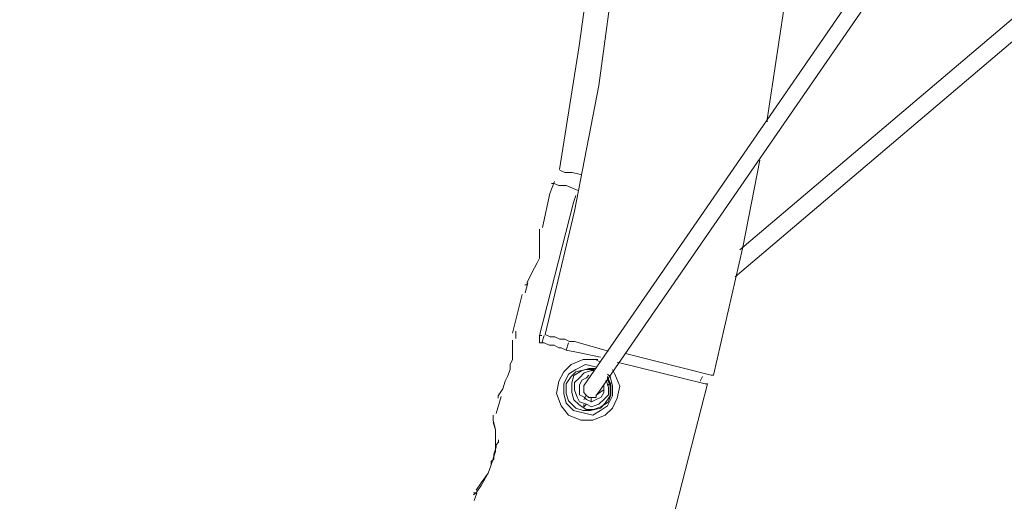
# Model space of a CAD drawing. Header units: millimetres. Extents: x 31.8 to 48.8, y -27.2 to 6.6.
# Tile 70 of 79: x 41.8 to 42.883, y -1.331 to -0.801. Entities that reach past the tile are written whole.
import ezdxf

# ---------------------------------------------------------------- set-up
doc = ezdxf.new("R2010")
doc.units = ezdxf.units.MM
doc.header["$MEASUREMENT"] = 0
doc.layers.add('Livello 1', color=7, linetype='Continuous', lineweight=0)

msp = doc.modelspace()

# ---------------------------------------------------------------- linework, layer by layer
at = {"layer": 'Livello 1', "color": 250, "lineweight": 5, "true_color": 0x1d1d1b}
for points, knots in [([(45.6233, 1.3798), (45.6233, 1.3798), (45.6664, 1.1936), (45.6664, 1.1936), (45.6664, 1.1936), (45.7066, 1.0048), (45.7066, 1.0048), (45.7066, 1.0048), (45.7413, 0.8159), (45.7413, 0.8159), (45.7413, 0.8159), (45.7682, 0.6271), (45.7682, 0.6271), (45.7682, 0.6271), (45.7926, 0.4354), (45.7926, 0.4354), (45.7926, 0.4354), (45.8084, 0.244), (45.8084, 0.244), (45.8084, 0.244), (45.8219, 0.0523), (45.8219, 0.0523), (45.8219, 0.0523), (45.8273, -0.1416), (45.8273, -0.1416), (45.8273, -0.1416), (45.8298, -0.3331), (45.8298, -0.3331), (45.8298, -0.3331), (45.8246, -0.5248), (45.8246, -0.5248), (45.8246, -0.5248), (45.8165, -0.7162), (45.8165, -0.7162), (45.8165, -0.7162), (45.8003, -0.9079), (45.8003, -0.9079), (45.8003, -0.9079), (45.7817, -1.0993), (45.7817, -1.0993), (45.7817, -1.0993), (45.7549, -1.2908), (45.7549, -1.2908), (45.7549, -1.2908), (45.7253, -1.4798), (45.7253, -1.4798), (45.7253, -1.4798), (45.6876, -1.6685), (45.6876, -1.6685), (45.6876, -1.6685), (45.6449, -1.8575), (45.6449, -1.8575), (45.6449, -1.8575), (45.5993, -2.0437), (45.5993, -2.0437), (45.5993, -2.0437), (45.5481, -2.227), (45.5481, -2.227), (45.5481, -2.227), (45.4891, -2.4133), (45.4891, -2.4133), (45.4891, -2.4133), (45.4275, -2.5944), (45.4275, -2.5944), (45.4275, -2.5944), (45.3607, -2.775), (45.3607, -2.775), (45.3607, -2.775), (45.2882, -2.9533), (45.2882, -2.9533), (45.2882, -2.9533), (45.2103, -3.1288), (45.2103, -3.1288), (45.2103, -3.1288), (45.127, -3.3017), (45.127, -3.3017), (45.127, -3.3017), (45.0387, -3.4746), (45.0387, -3.4746), (45.0387, -3.4746), (44.9473, -3.6422), (44.9473, -3.6422), (44.9473, -3.6422), (44.8509, -3.8097), (44.8509, -3.8097), (44.8509, -3.8097), (44.7491, -3.9747), (44.7491, -3.9747), (44.7491, -3.9747), (44.6416, -4.1343), (44.6416, -4.1343), (44.6416, -4.1343), (44.5317, -4.2912), (44.5317, -4.2912), (44.5317, -4.2912), (44.4163, -4.4484), (44.4163, -4.4484), (44.4163, -4.4484), (44.2984, -4.5972), (44.2984, -4.5972), (44.2984, -4.5972), (44.1749, -4.7462), (44.1749, -4.7462), (44.1749, -4.7462), (44.0463, -4.8925), (44.0463, -4.8925), (44.0463, -4.8925), (43.9146, -5.0333), (43.9146, -5.0333), (43.9146, -5.0333), (43.7778, -5.1693), (43.7778, -5.1693), (43.7778, -5.1693), (43.6385, -5.3022), (43.6385, -5.3022), (43.6385, -5.3022), (43.4963, -5.4325), (43.4963, -5.4325), (43.4963, -5.4325), (43.3486, -5.5574), (43.3486, -5.5574), (43.3486, -5.5574), (43.1987, -5.6799), (43.1987, -5.6799), (43.1987, -5.6799), (43.0457, -5.7967), (43.0457, -5.7967), (43.0457, -5.7967), (42.8901, -5.9111), (42.8901, -5.9111), (42.8901, -5.9111), (42.7291, -6.0177), (42.7291, -6.0177), (42.7291, -6.0177), (42.5654, -6.124), (42.5654, -6.124), (42.5654, -6.124), (42.3993, -6.2225), (42.3993, -6.2225), (42.3993, -6.2225), (42.2331, -6.3182), (42.2331, -6.3182), (42.2331, -6.3182), (42.0613, -6.4085), (42.0613, -6.4085), (42.0613, -6.4085), (41.887, -6.4938), (41.887, -6.4938), (41.887, -6.4938), (41.71, -6.5735), (41.71, -6.5735), (41.71, -6.5735), (41.533, -6.6505), (41.533, -6.6505), (41.533, -6.6505), (41.3533, -6.7196), (41.3533, -6.7196), (41.3533, -6.7196), (41.1709, -6.7862), (41.1709, -6.7862), (41.1709, -6.7862), (40.9857, -6.8476), (40.9857, -6.8476), (40.9857, -6.8476), (40.8006, -6.9034), (40.8006, -6.9034)], [0, 0, 0, 0, 1, 1, 1, 2, 2, 2, 3, 3, 3, 4, 4, 4, 5, 5, 5, 6, 6, 6, 7, 7, 7, 8, 8, 8, 9, 9, 9, 10, 10, 10, 11, 11, 11, 12, 12, 12, 13, 13, 13, 14, 14, 14, 15, 15, 15, 16, 16, 16, 17, 17, 17, 18, 18, 18, 19, 19, 19, 20, 20, 20, 21, 21, 21, 22, 22, 22, 23, 23, 23, 24, 24, 24, 25, 25, 25, 26, 26, 26, 27, 27, 27, 28, 28, 28, 29, 29, 29, 30, 30, 30, 31, 31, 31, 32, 32, 32, 33, 33, 33, 34, 34, 34, 35, 35, 35, 36, 36, 36, 37, 37, 37, 38, 38, 38, 39, 39, 39, 40, 40, 40, 41, 41, 41, 42, 42, 42, 43, 43, 43, 44, 44, 44, 45, 45, 45, 46, 46, 46, 47, 47, 47, 48, 48, 48, 49, 49, 49, 50, 50, 50, 51, 51, 51, 52, 52, 52, 53, 53, 53, 54, 54, 54, 55, 55, 55, 55]), ([(40.7498, -6.7223), (40.7498, -6.7223), (40.932, -6.6666), (40.932, -6.6666), (40.932, -6.6666), (41.1144, -6.6081), (41.1144, -6.6081), (41.1144, -6.6081), (41.2969, -6.5417), (41.2969, -6.5417), (41.2969, -6.5417), (41.4739, -6.4726), (41.4739, -6.4726), (41.4739, -6.4726), (41.6509, -6.3954), (41.6509, -6.3954), (41.6509, -6.3954), (41.8252, -6.3155), (41.8252, -6.3155), (41.8252, -6.3155), (41.997, -6.2304), (41.997, -6.2304), (41.997, -6.2304), (42.1661, -6.1398), (42.1661, -6.1398), (42.1661, -6.1398), (42.3322, -6.0441), (42.3322, -6.0441), (42.3322, -6.0441), (42.4957, -5.9459), (42.4957, -5.9459), (42.4957, -5.9459), (42.6569, -5.842), (42.6569, -5.842), (42.6569, -5.842), (42.8149, -5.733), (42.8149, -5.733), (42.8149, -5.733), (42.9707, -5.6212), (42.9707, -5.6212), (42.9707, -5.6212), (43.1208, -5.5043), (43.1208, -5.5043), (43.1208, -5.5043), (43.2685, -5.3817), (43.2685, -5.3817), (43.2685, -5.3817), (43.4132, -5.2569), (43.4132, -5.2569), (43.4132, -5.2569), (43.5527, -5.1266), (43.5527, -5.1266), (43.5527, -5.1266), (43.6895, -4.9936), (43.6895, -4.9936), (43.6895, -4.9936), (43.8237, -4.8552), (43.8237, -4.8552), (43.8237, -4.8552), (43.9521, -4.7143), (43.9521, -4.7143), (43.9521, -4.7143), (44.0783, -4.5705), (44.0783, -4.5705), (44.0783, -4.5705), (44.1989, -4.4215), (44.1989, -4.4215), (44.1989, -4.4215), (44.3145, -4.27), (44.3145, -4.27), (44.3145, -4.27), (44.4271, -4.1156), (44.4271, -4.1156), (44.4271, -4.1156), (44.5344, -3.9589), (44.5344, -3.9589), (44.5344, -3.9589), (44.6389, -3.7966), (44.6389, -3.7966), (44.6389, -3.7966), (44.7355, -3.6343), (44.7355, -3.6343), (44.7355, -3.6343), (44.8294, -3.4667), (44.8294, -3.4667), (44.8294, -3.4667), (44.918, -3.299), (44.918, -3.299), (44.918, -3.299), (45.0037, -3.1263), (45.0037, -3.1263), (45.0037, -3.1263), (45.0816, -2.9533), (45.0816, -2.9533), (45.0816, -2.9533), (45.1566, -2.7777), (45.1566, -2.7777), (45.1566, -2.7777), (45.2239, -2.5993), (45.2239, -2.5993), (45.2239, -2.5993), (45.2882, -2.4214), (45.2882, -2.4214), (45.2882, -2.4214), (45.3471, -2.2379), (45.3471, -2.2379), (45.3471, -2.2379), (45.4009, -2.0568), (45.4009, -2.0568), (45.4009, -2.0568), (45.449, -1.8708), (45.449, -1.8708), (45.449, -1.8708), (45.4919, -1.6845), (45.4919, -1.6845), (45.4919, -1.6845), (45.5296, -1.4983), (45.5296, -1.4983), (45.5296, -1.4983), (45.5616, -1.312), (45.5616, -1.312), (45.5616, -1.312), (45.5885, -1.123), (45.5885, -1.123), (45.5885, -1.123), (45.6099, -0.9343), (45.6099, -0.9343), (45.6099, -0.9343), (45.626, -0.7428), (45.626, -0.7428), (45.626, -0.7428), (45.6368, -0.5541), (45.6368, -0.5541), (45.6368, -0.5541), (45.6395, -0.3627), (45.6395, -0.3627), (45.6395, -0.3627), (45.6395, -0.171), (45.6395, -0.171), (45.6395, -0.171), (45.6341, 0.0178), (45.6341, 0.0178), (45.6341, 0.0178), (45.6233, 0.2094), (45.6233, 0.2094), (45.6233, 0.2094), (45.6047, 0.3982), (45.6047, 0.3982), (45.6047, 0.3982), (45.5831, 0.5872), (45.5831, 0.5872), (45.5831, 0.5872), (45.5562, 0.7759), (45.5562, 0.7759), (45.5562, 0.7759), (45.5214, 0.9622), (45.5214, 0.9622), (45.5214, 0.9622), (45.4837, 1.1509), (45.4837, 1.1509), (45.4837, 1.1509), (45.4408, 1.3347), (45.4408, 1.3347)], [0, 0, 0, 0, 1, 1, 1, 2, 2, 2, 3, 3, 3, 4, 4, 4, 5, 5, 5, 6, 6, 6, 7, 7, 7, 8, 8, 8, 9, 9, 9, 10, 10, 10, 11, 11, 11, 12, 12, 12, 13, 13, 13, 14, 14, 14, 15, 15, 15, 16, 16, 16, 17, 17, 17, 18, 18, 18, 19, 19, 19, 20, 20, 20, 21, 21, 21, 22, 22, 22, 23, 23, 23, 24, 24, 24, 25, 25, 25, 26, 26, 26, 27, 27, 27, 28, 28, 28, 29, 29, 29, 30, 30, 30, 31, 31, 31, 32, 32, 32, 33, 33, 33, 34, 34, 34, 35, 35, 35, 36, 36, 36, 37, 37, 37, 38, 38, 38, 39, 39, 39, 40, 40, 40, 41, 41, 41, 42, 42, 42, 43, 43, 43, 44, 44, 44, 45, 45, 45, 46, 46, 46, 47, 47, 47, 48, 48, 48, 49, 49, 49, 50, 50, 50, 51, 51, 51, 52, 52, 52, 53, 53, 53, 54, 54, 54, 54]), ([(45.446, 1.1681), (45.446, 1.1681), (45.4837, 0.9818), (45.4837, 0.9818), (45.4837, 0.9818), (45.5185, 0.7931), (45.5185, 0.7931), (45.5185, 0.7931), (45.5478, 0.6041), (45.5478, 0.6041), (45.5478, 0.6041), (45.5722, 0.4151), (45.5722, 0.4151), (45.5722, 0.4151), (45.5883, 0.2264), (45.5883, 0.2264), (45.5883, 0.2264), (45.6018, 0.0347), (45.6018, 0.0347), (45.6018, 0.0347), (45.6072, -0.1543), (45.6072, -0.1543), (45.6072, -0.1543), (45.6099, -0.3457), (45.6099, -0.3457), (45.6099, -0.3457), (45.6045, -0.5347), (45.6045, -0.5347), (45.6045, -0.5347), (45.5964, -0.7261), (45.5964, -0.7261), (45.5964, -0.7261), (45.5801, -0.9151), (45.5801, -0.9151), (45.5801, -0.9151), (45.5587, -1.1068), (45.5587, -1.1068), (45.5587, -1.1068), (45.532, -1.2953), (45.532, -1.2953), (45.532, -1.2953), (45.5025, -1.4818), (45.5025, -1.4818), (45.5025, -1.4818), (45.465, -1.6705), (45.465, -1.6705), (45.465, -1.6705), (45.4221, -1.8541), (45.4221, -1.8541), (45.4221, -1.8541), (45.3736, -2.0403), (45.3736, -2.0403), (45.3736, -2.0403), (45.32, -2.2241), (45.32, -2.2241), (45.32, -2.2241), (45.2636, -2.4049), (45.2636, -2.4049), (45.2636, -2.4049), (45.1993, -2.5833), (45.1993, -2.5833), (45.1993, -2.5833), (45.1295, -2.7614), (45.1295, -2.7614), (45.1295, -2.7614), (45.057, -2.9396), (45.057, -2.9396), (45.057, -2.9396), (44.9767, -3.1127), (44.9767, -3.1127), (44.9767, -3.1127), (44.8936, -3.283), (44.8936, -3.283), (44.8936, -3.283), (44.8051, -3.4532), (44.8051, -3.4532), (44.8051, -3.4532), (44.7111, -3.618), (44.7111, -3.618), (44.7111, -3.618), (44.612, -3.783), (44.612, -3.783), (44.612, -3.783), (44.51, -3.9427), (44.51, -3.9427), (44.51, -3.9427), (44.4027, -4.1021), (44.4027, -4.1021), (44.4027, -4.1021), (44.2901, -4.2565), (44.2901, -4.2565), (44.2901, -4.2565), (44.172, -4.4082), (44.172, -4.4082), (44.172, -4.4082), (44.0512, -4.5545), (44.0512, -4.5545), (44.0512, -4.5545), (43.928, -4.701), (43.928, -4.701), (43.928, -4.701), (43.7966, -4.8419), (43.7966, -4.8419), (43.7966, -4.8419), (43.6649, -4.9776), (43.6649, -4.9776), (43.6649, -4.9776), (43.5254, -5.1106), (43.5254, -5.1106), (43.5254, -5.1106), (43.3861, -5.2408), (43.3861, -5.2408), (43.3861, -5.2408), (43.2412, -5.3661), (43.2412, -5.3661), (43.2412, -5.3661), (43.0935, -5.4883), (43.0935, -5.4883), (43.0935, -5.4883), (42.9409, -5.6054), (42.9409, -5.6054), (42.9409, -5.6054), (42.7853, -5.7172), (42.7853, -5.7172), (42.7853, -5.7172), (42.6271, -5.8235), (42.6271, -5.8235), (42.6271, -5.8235), (42.4661, -5.9274), (42.4661, -5.9274), (42.4661, -5.9274), (42.3024, -6.0285), (42.3024, -6.0285), (42.3024, -6.0285), (42.1336, -6.1215), (42.1336, -6.1215), (42.1336, -6.1215), (41.9645, -6.2121), (41.9645, -6.2121), (41.9645, -6.2121), (41.7929, -6.2945), (41.7929, -6.2945), (41.7929, -6.2945), (41.6183, -6.3742), (41.6183, -6.3742), (41.6183, -6.3742), (41.4413, -6.4487), (41.4413, -6.4487), (41.4413, -6.4487), (41.2616, -6.518), (41.2616, -6.518), (41.2616, -6.518), (41.0819, -6.5844), (41.0819, -6.5844), (41.0819, -6.5844), (40.8995, -6.6428), (40.8995, -6.6428)], [0, 0, 0, 0, 1, 1, 1, 2, 2, 2, 3, 3, 3, 4, 4, 4, 5, 5, 5, 6, 6, 6, 7, 7, 7, 8, 8, 8, 9, 9, 9, 10, 10, 10, 11, 11, 11, 12, 12, 12, 13, 13, 13, 14, 14, 14, 15, 15, 15, 16, 16, 16, 17, 17, 17, 18, 18, 18, 19, 19, 19, 20, 20, 20, 21, 21, 21, 22, 22, 22, 23, 23, 23, 24, 24, 24, 25, 25, 25, 26, 26, 26, 27, 27, 27, 28, 28, 28, 29, 29, 29, 30, 30, 30, 31, 31, 31, 32, 32, 32, 33, 33, 33, 34, 34, 34, 35, 35, 35, 36, 36, 36, 37, 37, 37, 38, 38, 38, 39, 39, 39, 40, 40, 40, 41, 41, 41, 42, 42, 42, 43, 43, 43, 44, 44, 44, 45, 45, 45, 46, 46, 46, 47, 47, 47, 48, 48, 48, 49, 49, 49, 50, 50, 50, 51, 51, 51, 52, 52, 52, 52]), ([(44.0971, 1.0021), (44.0971, 1.0021), (44.1348, 0.8373), (44.1348, 0.8373), (44.1348, 0.8373), (44.1695, 0.6696), (44.1695, 0.6696), (44.1695, 0.6696), (44.1966, 0.502), (44.1966, 0.502), (44.1966, 0.502), (44.2206, 0.3343), (44.2206, 0.3343), (44.2206, 0.3343), (44.2366, 0.1641), (44.2366, 0.1641), (44.2366, 0.1641), (44.2474, -0.0062), (44.2474, -0.0062), (44.2474, -0.0062), (44.2555, -0.1764), (44.2555, -0.1764), (44.2555, -0.1764), (44.2555, -0.3466), (44.2555, -0.3466), (44.2555, -0.3466), (44.2501, -0.5168), (44.2501, -0.5168), (44.2501, -0.5168), (44.2393, -0.6871), (44.2393, -0.6871), (44.2393, -0.6871), (44.2233, -0.8573), (44.2233, -0.8573), (44.2233, -0.8573), (44.2043, -1.0248), (44.2043, -1.0248), (44.2043, -1.0248), (44.1777, -1.1951), (44.1777, -1.1951), (44.1777, -1.1951), (44.1454, -1.3599), (44.1454, -1.3599), (44.1454, -1.3599), (44.1079, -1.5276), (44.1079, -1.5276), (44.1079, -1.5276), (44.065, -1.6924), (44.065, -1.6924), (44.065, -1.6924), (44.0167, -1.8548), (44.0167, -1.8548), (44.0167, -1.8548), (43.963, -2.0169), (43.963, -2.0169), (43.963, -2.0169), (43.904, -2.1794), (43.904, -2.1794), (43.904, -2.1794), (43.8397, -2.3361), (43.8397, -2.3361), (43.8397, -2.3361), (43.7724, -2.493), (43.7724, -2.493), (43.7724, -2.493), (43.6977, -2.6474), (43.6977, -2.6474), (43.6977, -2.6474), (43.6198, -2.7964), (43.6198, -2.7964), (43.6198, -2.7964), (43.5365, -2.9452), (43.5365, -2.9452), (43.5365, -2.9452), (43.4482, -3.0915), (43.4482, -3.0915), (43.4482, -3.0915), (43.3541, -3.2353), (43.3541, -3.2353), (43.3541, -3.2353), (43.2577, -3.3762), (43.2577, -3.3762), (43.2577, -3.3762), (43.1556, -3.5119), (43.1556, -3.5119), (43.1556, -3.5119), (43.0484, -3.6476), (43.0484, -3.6476), (43.0484, -3.6476), (42.9384, -3.7778), (42.9384, -3.7778), (42.9384, -3.7778), (42.823, -3.9027), (42.823, -3.9027), (42.823, -3.9027), (42.7052, -4.028), (42.7052, -4.028), (42.7052, -4.028), (42.5817, -4.1449), (42.5817, -4.1449), (42.5817, -4.1449), (42.4557, -4.2621), (42.4557, -4.2621), (42.4557, -4.2621), (42.3268, -4.3739), (42.3268, -4.3739), (42.3268, -4.3739), (42.1927, -4.4802), (42.1927, -4.4802), (42.1927, -4.4802), (42.0559, -4.5814), (42.0559, -4.5814), (42.0559, -4.5814), (41.9166, -4.6796), (41.9166, -4.6796), (41.9166, -4.6796), (41.7716, -4.7753), (41.7716, -4.7753), (41.7716, -4.7753), (41.6267, -4.8631), (41.6267, -4.8631), (41.6267, -4.8631), (41.4766, -4.9482), (41.4766, -4.9482), (41.4766, -4.9482), (41.3235, -5.0282), (41.3235, -5.0282), (41.3235, -5.0282), (41.1709, -5.1024), (41.1709, -5.1024), (41.1709, -5.1024), (41.0124, -5.1715), (41.0124, -5.1715), (41.0124, -5.1715), (40.8543, -5.2383), (40.8543, -5.2383), (40.8543, -5.2383), (40.6934, -5.2968), (40.6934, -5.2968), (40.6934, -5.2968), (40.5324, -5.3526), (40.5324, -5.3526), (40.5324, -5.3526), (40.366, -5.4032), (40.366, -5.4032)], [0, 0, 0, 0, 1, 1, 1, 2, 2, 2, 3, 3, 3, 4, 4, 4, 5, 5, 5, 6, 6, 6, 7, 7, 7, 8, 8, 8, 9, 9, 9, 10, 10, 10, 11, 11, 11, 12, 12, 12, 13, 13, 13, 14, 14, 14, 15, 15, 15, 16, 16, 16, 17, 17, 17, 18, 18, 18, 19, 19, 19, 20, 20, 20, 21, 21, 21, 22, 22, 22, 23, 23, 23, 24, 24, 24, 25, 25, 25, 26, 26, 26, 27, 27, 27, 28, 28, 28, 29, 29, 29, 30, 30, 30, 31, 31, 31, 32, 32, 32, 33, 33, 33, 34, 34, 34, 35, 35, 35, 36, 36, 36, 37, 37, 37, 38, 38, 38, 39, 39, 39, 40, 40, 40, 41, 41, 41, 42, 42, 42, 43, 43, 43, 44, 44, 44, 45, 45, 45, 46, 46, 46, 47, 47, 47, 48, 48, 48, 48]), ([(40.3152, -5.2223), (40.3152, -5.2223), (40.476, -5.1742), (40.476, -5.1742), (40.476, -5.1742), (40.6372, -5.1185), (40.6372, -5.1185), (40.6372, -5.1185), (40.7952, -5.06), (40.7952, -5.06), (40.7952, -5.06), (40.9508, -4.9963), (40.9508, -4.9963), (40.9508, -4.9963), (41.1065, -4.927), (41.1065, -4.927), (41.1065, -4.927), (41.2564, -4.8525), (41.2564, -4.8525), (41.2564, -4.8525), (41.4068, -4.7726), (41.4068, -4.7726), (41.4068, -4.7726), (41.5545, -4.6877), (41.5545, -4.6877), (41.5545, -4.6877), (41.6965, -4.5999), (41.6965, -4.5999), (41.6965, -4.5999), (41.8387, -4.5069), (41.8387, -4.5069), (41.8387, -4.5069), (41.9755, -4.4084), (41.9755, -4.4084), (41.9755, -4.4084), (42.1094, -4.3073), (42.1094, -4.3073), (42.1094, -4.3073), (42.241, -4.2009), (42.241, -4.2009), (42.241, -4.2009), (42.367, -4.0892), (42.367, -4.0892), (42.367, -4.0892), (42.4905, -3.9747), (42.4905, -3.9747), (42.4905, -3.9747), (42.6111, -3.8551), (42.6111, -3.8551), (42.6111, -3.8551), (42.7264, -3.7325), (42.7264, -3.7325), (42.7264, -3.7325), (42.8393, -3.6076), (42.8393, -3.6076), (42.8393, -3.6076), (42.9465, -3.4773), (42.9465, -3.4773), (42.9465, -3.4773), (43.0484, -3.3444), (43.0484, -3.3444), (43.0484, -3.3444), (43.1477, -3.2087), (43.1477, -3.2087), (43.1477, -3.2087), (43.2414, -3.0678), (43.2414, -3.0678), (43.2414, -3.0678), (43.3301, -2.924), (43.3301, -2.924), (43.3301, -2.924), (43.4159, -2.7804), (43.4159, -2.7804), (43.4159, -2.7804), (43.4936, -2.6314), (43.4936, -2.6314), (43.4936, -2.6314), (43.5688, -2.4826), (43.5688, -2.4826), (43.5688, -2.4826), (43.6385, -2.3282), (43.6385, -2.3282), (43.6385, -2.3282), (43.7026, -2.174), (43.7026, -2.174), (43.7026, -2.174), (43.7647, -2.0169), (43.7647, -2.0169), (43.7647, -2.0169), (43.8182, -1.8575), (43.8182, -1.8575), (43.8182, -1.8575), (43.8665, -1.6978), (43.8665, -1.6978), (43.8665, -1.6978), (43.9122, -1.5355), (43.9122, -1.5355), (43.9122, -1.5355), (43.9494, -1.3705), (43.9494, -1.3705), (43.9494, -1.3705), (43.9819, -1.2057), (43.9819, -1.2057), (43.9819, -1.2057), (44.0115, -1.0409), (44.0115, -1.0409), (44.0115, -1.0409), (44.0327, -0.876), (44.0327, -0.876), (44.0327, -0.876), (44.049, -0.7081), (44.049, -0.7081), (44.049, -0.7081), (44.0596, -0.5406), (44.0596, -0.5406), (44.0596, -0.5406), (44.065, -0.373), (44.065, -0.373), (44.065, -0.373), (44.0677, -0.2055), (44.0677, -0.2055), (44.0677, -0.2055), (44.0623, -0.038), (44.0623, -0.038), (44.0623, -0.038), (44.049, 0.1295), (44.049, 0.1295), (44.049, 0.1295), (44.0327, 0.297), (44.0327, 0.297), (44.0327, 0.297), (44.0115, 0.4648), (44.0115, 0.4648), (44.0115, 0.4648), (43.9844, 0.6298), (43.9844, 0.6298), (43.9844, 0.6298), (43.9521, 0.7946), (43.9521, 0.7946), (43.9521, 0.7946), (43.9122, 0.957), (43.9122, 0.957)], [0, 0, 0, 0, 1, 1, 1, 2, 2, 2, 3, 3, 3, 4, 4, 4, 5, 5, 5, 6, 6, 6, 7, 7, 7, 8, 8, 8, 9, 9, 9, 10, 10, 10, 11, 11, 11, 12, 12, 12, 13, 13, 13, 14, 14, 14, 15, 15, 15, 16, 16, 16, 17, 17, 17, 18, 18, 18, 19, 19, 19, 20, 20, 20, 21, 21, 21, 22, 22, 22, 23, 23, 23, 24, 24, 24, 25, 25, 25, 26, 26, 26, 27, 27, 27, 28, 28, 28, 29, 29, 29, 30, 30, 30, 31, 31, 31, 32, 32, 32, 33, 33, 33, 34, 34, 34, 35, 35, 35, 36, 36, 36, 37, 37, 37, 38, 38, 38, 39, 39, 39, 40, 40, 40, 41, 41, 41, 42, 42, 42, 43, 43, 43, 44, 44, 44, 45, 45, 45, 46, 46, 46, 47, 47, 47, 47]), ([(43.9225, 0.7903), (43.9225, 0.7903), (43.9546, 0.6361), (43.9546, 0.6361), (43.9546, 0.6361), (43.9815, 0.4711), (43.9815, 0.4711), (43.9815, 0.4711), (44.0031, 0.3061), (44.0031, 0.3061), (44.0031, 0.3061), (44.0217, 0.1386), (44.0217, 0.1386), (44.0217, 0.1386), (44.0325, -0.029), (44.0325, -0.029), (44.0325, -0.029), (44.0379, -0.194), (44.0379, -0.194), (44.0379, -0.194), (44.0379, -0.3617), (44.0379, -0.3617), (44.0379, -0.3617), (44.0325, -0.5293), (44.0325, -0.5293), (44.0325, -0.5293), (44.0217, -0.6968), (44.0217, -0.6968), (44.0217, -0.6968), (44.0058, -0.8643), (44.0058, -0.8643), (44.0058, -0.8643), (43.9842, -1.0296), (43.9842, -1.0296), (43.9842, -1.0296), (43.9546, -1.1944), (43.9546, -1.1944), (43.9546, -1.1944), (43.9225, -1.3592), (43.9225, -1.3592), (43.9225, -1.3592), (43.8851, -1.5217), (43.8851, -1.5217), (43.8851, -1.5217), (43.8419, -1.6838), (43.8419, -1.6838), (43.8419, -1.6838), (43.7911, -1.8462), (43.7911, -1.8462), (43.7911, -1.8462), (43.7374, -2.0031), (43.7374, -2.0031), (43.7374, -2.0031), (43.6785, -2.1602), (43.6785, -2.1602), (43.6785, -2.1602), (43.6141, -2.3144), (43.6141, -2.3144), (43.6141, -2.3144), (43.5444, -2.4688), (43.5444, -2.4688), (43.5444, -2.4688), (43.4692, -2.6178), (43.4692, -2.6178), (43.4692, -2.6178), (43.3888, -2.7666), (43.3888, -2.7666), (43.3888, -2.7666), (43.3055, -2.9102), (43.3055, -2.9102), (43.3055, -2.9102), (43.217, -3.054), (43.217, -3.054), (43.217, -3.054), (43.1233, -3.1922), (43.1233, -3.1922), (43.1233, -3.1922), (43.024, -3.3279), (43.024, -3.3279), (43.024, -3.3279), (42.9219, -3.4611), (42.9219, -3.4611), (42.9219, -3.4611), (42.8147, -3.5914), (42.8147, -3.5914), (42.8147, -3.5914), (42.7023, -3.7164), (42.7023, -3.7164), (42.7023, -3.7164), (42.5869, -3.8388), (42.5869, -3.8388), (42.5869, -3.8388), (42.4688, -3.956), (42.4688, -3.956), (42.4688, -3.956), (42.3455, -4.0702), (42.3455, -4.0702), (42.3455, -4.0702), (42.2166, -4.182), (42.2166, -4.182), (42.2166, -4.182), (42.0879, -4.2883), (42.0879, -4.2883), (42.0879, -4.2883), (41.9538, -4.3895), (41.9538, -4.3895), (41.9538, -4.3895), (41.8143, -4.4881), (41.8143, -4.4881), (41.8143, -4.4881), (41.675, -4.5811), (41.675, -4.5811), (41.675, -4.5811), (41.5328, -4.6687), (41.5328, -4.6687), (41.5328, -4.6687), (41.3851, -4.7514), (41.3851, -4.7514), (41.3851, -4.7514), (41.235, -4.8313), (41.235, -4.8313), (41.235, -4.8313), (41.0846, -4.9058), (41.0846, -4.9058), (41.0846, -4.9058), (40.9318, -4.9749), (40.9318, -4.9749), (40.9318, -4.9749), (40.7735, -5.0388), (40.7735, -5.0388), (40.7735, -5.0388), (40.6153, -5.0972), (40.6153, -5.0972), (40.6153, -5.0972), (40.4678, -5.1478), (40.4678, -5.1478)], [0, 0, 0, 0, 1, 1, 1, 2, 2, 2, 3, 3, 3, 4, 4, 4, 5, 5, 5, 6, 6, 6, 7, 7, 7, 8, 8, 8, 9, 9, 9, 10, 10, 10, 11, 11, 11, 12, 12, 12, 13, 13, 13, 14, 14, 14, 15, 15, 15, 16, 16, 16, 17, 17, 17, 18, 18, 18, 19, 19, 19, 20, 20, 20, 21, 21, 21, 22, 22, 22, 23, 23, 23, 24, 24, 24, 25, 25, 25, 26, 26, 26, 27, 27, 27, 28, 28, 28, 29, 29, 29, 30, 30, 30, 31, 31, 31, 32, 32, 32, 33, 33, 33, 34, 34, 34, 35, 35, 35, 36, 36, 36, 37, 37, 37, 38, 38, 38, 39, 39, 39, 40, 40, 40, 41, 41, 41, 42, 42, 42, 43, 43, 43, 44, 44, 44, 45, 45, 45, 45]), ([(42.6515, 0.1189), (42.6515, 0.1189), (42.6542, 0.095), (42.6542, 0.095), (42.6542, 0.095), (42.6675, -0.0486), (42.6675, -0.0486), (42.6675, -0.0486), (42.6727, -0.1922), (42.6727, -0.1922), (42.6727, -0.1922), (42.6727, -0.3358), (42.6727, -0.3358), (42.6727, -0.3358), (42.6702, -0.4821), (42.6702, -0.4821), (42.6702, -0.4821), (42.6596, -0.6259), (42.6596, -0.6259), (42.6596, -0.6259), (42.6433, -0.7695), (42.6433, -0.7695), (42.6433, -0.7695), (42.6219, -0.9106), (42.6219, -0.9106), (42.6219, -0.9106), (42.6219, -0.9131), (42.6219, -0.9131)], [0, 0, 0, 0, 1, 1, 1, 2, 2, 2, 3, 3, 3, 4, 4, 4, 5, 5, 5, 6, 6, 6, 7, 7, 7, 8, 8, 8, 9, 9, 9, 9]), ([(42.3778, -1.1472), (42.3778, -1.1472), (42.4101, -1.0115), (42.4101, -1.0115), (42.4101, -1.0115), (42.4368, -0.8733), (42.4368, -0.8733), (42.4368, -0.8733), (42.4557, -0.7349), (42.4557, -0.7349), (42.4557, -0.7349), (42.4718, -0.5938), (42.4718, -0.5938), (42.4718, -0.5938), (42.4824, -0.453), (42.4824, -0.453), (42.4824, -0.453), (42.4851, -0.3146), (42.4851, -0.3146), (42.4851, -0.3146), (42.4851, -0.1737), (42.4851, -0.1737), (42.4851, -0.1737), (42.4772, -0.0326), (42.4772, -0.0326), (42.4772, -0.0326), (42.4745, -0.0007), (42.4745, -0.0007)], [0, 0, 0, 0, 1, 1, 1, 2, 2, 2, 3, 3, 3, 4, 4, 4, 5, 5, 5, 6, 6, 6, 7, 7, 7, 8, 8, 8, 9, 9, 9, 9]), ([(42.4474, -0.0184), (42.4474, -0.0184), (42.4553, -0.1461), (42.4553, -0.1461), (42.4553, -0.1461), (42.458, -0.2845), (42.458, -0.2845), (42.458, -0.2845), (42.4553, -0.4202), (42.4553, -0.4202), (42.4553, -0.4202), (42.4474, -0.5584), (42.4474, -0.5584), (42.4474, -0.5584), (42.4338, -0.6941), (42.4338, -0.6941), (42.4338, -0.6941), (42.4153, -0.8298), (42.4153, -0.8298), (42.4153, -0.8298), (42.3936, -0.9657), (42.3936, -0.9657)], [0, 0, 0, 0, 1, 1, 1, 2, 2, 2, 3, 3, 3, 4, 4, 4, 5, 5, 5, 6, 6, 6, 7, 7, 7, 7]), ([(42.6138, -0.9555), (42.6138, -0.9555), (42.5952, -1.0512), (42.5952, -1.0512), (42.5952, -1.0512), (42.563, -1.1923), (42.563, -1.1923)], [0, 0, 0, 0, 1, 1, 1, 2, 2, 2, 2]), ([(42.4182, -0.9718), (42.4182, -0.9718), (42.4074, -0.9691), (42.4074, -0.9691), (42.4074, -0.9691), (42.3993, -0.9691), (42.3993, -0.9691), (42.3993, -0.9691), (42.3939, -0.9664), (42.3939, -0.9664)], [0, 0, 0, 0, 1, 1, 1, 2, 2, 2, 3, 3, 3, 3]), ([(42.3848, -0.981), (42.3848, -0.981), (42.3875, -0.981), (42.3875, -0.981), (42.3875, -0.981), (42.3927, -0.9835), (42.3927, -0.9835), (42.3927, -0.9835), (42.4009, -0.9835), (42.4009, -0.9835), (42.4009, -0.9835), (42.4142, -0.9889), (42.4142, -0.9889)], [0, 0, 0, 0, 1, 1, 1, 2, 2, 2, 3, 3, 3, 4, 4, 4, 4]), ([(42.3715, -1.0341), (42.3715, -1.0341), (42.3715, -1.0314), (42.3715, -1.0314), (42.3715, -1.0314), (42.3715, -1.0341), (42.3715, -1.0341), (42.3715, -1.0341), (42.3715, -1.0395), (42.3715, -1.0395), (42.3715, -1.0395), (42.3715, -1.0501), (42.3715, -1.0501), (42.3715, -1.0501), (42.3715, -1.0555), (42.3715, -1.0555), (42.3715, -1.0555), (42.3715, -1.0634), (42.3715, -1.0634), (42.3715, -1.0634), (42.3688, -1.0686), (42.3688, -1.0686), (42.3688, -1.0686), (42.3661, -1.074), (42.3661, -1.074), (42.3661, -1.074), (42.3607, -1.0847), (42.3607, -1.0847), (42.3607, -1.0847), (42.358, -1.0901), (42.358, -1.0901), (42.358, -1.0901), (42.358, -1.0928), (42.358, -1.0928), (42.358, -1.0928), (42.3553, -1.0928), (42.3553, -1.0928)], [0, 0, 0, 0, 1, 1, 1, 2, 2, 2, 3, 3, 3, 4, 4, 4, 5, 5, 5, 6, 6, 6, 7, 7, 7, 8, 8, 8, 9, 9, 9, 10, 10, 10, 11, 11, 11, 12, 12, 12, 12]), ([(42.4101, -1.1551), (42.4101, -1.1551), (42.4047, -1.1551), (42.4047, -1.1551), (42.4047, -1.1551), (42.3993, -1.1524), (42.3993, -1.1524), (42.3993, -1.1524), (42.3966, -1.1524), (42.3966, -1.1524), (42.3966, -1.1524), (42.3939, -1.1524), (42.3939, -1.1524), (42.3939, -1.1524), (42.3884, -1.1499), (42.3884, -1.1499), (42.3884, -1.1499), (42.386, -1.1499), (42.386, -1.1499), (42.386, -1.1499), (42.3833, -1.1499), (42.3833, -1.1499), (42.3833, -1.1499), (42.3778, -1.1472), (42.3778, -1.1472)], [0, 0, 0, 0, 1, 1, 1, 2, 2, 2, 3, 3, 3, 4, 4, 4, 5, 5, 5, 6, 6, 6, 7, 7, 7, 8, 8, 8, 8]), ([(42.3417, -1.1537), (42.3417, -1.1537), (42.3417, -1.1565), (42.3417, -1.1565), (42.3417, -1.1565), (42.3417, -1.1646), (42.3417, -1.1646), (42.3417, -1.1646), (42.3417, -1.175), (42.3417, -1.175), (42.3417, -1.175), (42.3392, -1.1804), (42.3392, -1.1804), (42.3392, -1.1804), (42.3392, -1.1858), (42.3392, -1.1858), (42.3392, -1.1858), (42.3365, -1.1937), (42.3365, -1.1937), (42.3365, -1.1937), (42.3338, -1.1989), (42.3338, -1.1989), (42.3338, -1.1989), (42.3313, -1.207), (42.3313, -1.207), (42.3313, -1.207), (42.3259, -1.2149), (42.3259, -1.2149), (42.3259, -1.2149), (42.3259, -1.2176), (42.3259, -1.2176)], [0, 0, 0, 0, 1, 1, 1, 2, 2, 2, 3, 3, 3, 4, 4, 4, 5, 5, 5, 6, 6, 6, 7, 7, 7, 8, 8, 8, 9, 9, 9, 10, 10, 10, 10]), ([(42.3715, -1.1565), (42.3715, -1.1565), (42.374, -1.1565), (42.374, -1.1565), (42.374, -1.1565), (42.3767, -1.1565), (42.3767, -1.1565), (42.3767, -1.1565), (42.3821, -1.1592), (42.3821, -1.1592), (42.3821, -1.1592), (42.3848, -1.1592), (42.3848, -1.1592), (42.3848, -1.1592), (42.3875, -1.1592), (42.3875, -1.1592), (42.3875, -1.1592), (42.3927, -1.1619), (42.3927, -1.1619), (42.3927, -1.1619), (42.3954, -1.1619), (42.3954, -1.1619), (42.3954, -1.1619), (42.4009, -1.1646), (42.4009, -1.1646)], [0, 0, 0, 0, 1, 1, 1, 2, 2, 2, 3, 3, 3, 4, 4, 4, 5, 5, 5, 6, 6, 6, 7, 7, 7, 8, 8, 8, 8]), ([(42.3927, -1.1989), (42.3927, -1.1989), (42.3982, -1.1885), (42.3982, -1.1885), (42.3982, -1.1885), (42.4063, -1.1804), (42.4063, -1.1804), (42.4063, -1.1804), (42.4196, -1.175), (42.4196, -1.175), (42.4196, -1.175), (42.4331, -1.175), (42.4331, -1.175), (42.4331, -1.175), (42.4359, -1.175), (42.4359, -1.175)], [0, 0, 0, 0, 1, 1, 1, 2, 2, 2, 3, 3, 3, 4, 4, 4, 5, 5, 5, 5]), ([(42.3982, -1.2016), (42.3982, -1.2016), (42.4036, -1.1912), (42.4036, -1.1912), (42.4036, -1.1912), (42.4115, -1.1858), (42.4115, -1.1858), (42.4115, -1.1858), (42.4223, -1.1804), (42.4223, -1.1804), (42.4223, -1.1804), (42.4331, -1.1831), (42.4331, -1.1831)], [0, 0, 0, 0, 1, 1, 1, 2, 2, 2, 3, 3, 3, 4, 4, 4, 4]), ([(42.4386, -1.1777), (42.4386, -1.1777), (42.4331, -1.175), (42.4331, -1.175), (42.4331, -1.175), (42.4223, -1.175), (42.4223, -1.175), (42.4223, -1.175), (42.4196, -1.175), (42.4196, -1.175)], [0, 0, 0, 0, 1, 1, 1, 2, 2, 2, 3, 3, 3, 3]), ([(42.4517, -1.1858), (42.4517, -1.1858), (42.4544, -1.1912), (42.4544, -1.1912), (42.4544, -1.1912), (42.4598, -1.2043), (42.4598, -1.2043), (42.4598, -1.2043), (42.4571, -1.2176), (42.4571, -1.2176), (42.4571, -1.2176), (42.4517, -1.2285), (42.4517, -1.2285), (42.4517, -1.2285), (42.4438, -1.2361), (42.4438, -1.2361), (42.4438, -1.2361), (42.4304, -1.2416), (42.4304, -1.2416), (42.4304, -1.2416), (42.4169, -1.2416), (42.4169, -1.2416), (42.4169, -1.2416), (42.4036, -1.2361), (42.4036, -1.2361), (42.4036, -1.2361), (42.3954, -1.2258), (42.3954, -1.2258), (42.3954, -1.2258), (42.3902, -1.2122), (42.3902, -1.2122), (42.3902, -1.2122), (42.3927, -1.1989), (42.3927, -1.1989)], [0, 0, 0, 0, 1, 1, 1, 2, 2, 2, 3, 3, 3, 4, 4, 4, 5, 5, 5, 6, 6, 6, 7, 7, 7, 8, 8, 8, 9, 9, 9, 10, 10, 10, 11, 11, 11, 11]), ([(42.4465, -1.1912), (42.4465, -1.1912), (42.4492, -1.1937), (42.4492, -1.1937), (42.4492, -1.1937), (42.4517, -1.2043), (42.4517, -1.2043), (42.4517, -1.2043), (42.4517, -1.2149), (42.4517, -1.2149), (42.4517, -1.2149), (42.4465, -1.2258), (42.4465, -1.2258), (42.4465, -1.2258), (42.4386, -1.231), (42.4386, -1.231), (42.4386, -1.231), (42.4304, -1.2361), (42.4304, -1.2361), (42.4304, -1.2361), (42.4196, -1.2334), (42.4196, -1.2334), (42.4196, -1.2334), (42.4088, -1.231), (42.4088, -1.231), (42.4088, -1.231), (42.4009, -1.2231), (42.4009, -1.2231), (42.4009, -1.2231), (42.3982, -1.2122), (42.3982, -1.2122), (42.3982, -1.2122), (42.3982, -1.2016), (42.3982, -1.2016)], [0, 0, 0, 0, 1, 1, 1, 2, 2, 2, 3, 3, 3, 4, 4, 4, 5, 5, 5, 6, 6, 6, 7, 7, 7, 8, 8, 8, 9, 9, 9, 10, 10, 10, 11, 11, 11, 11]), ([(42.4304, -1.1858), (42.4304, -1.1858), (42.4223, -1.1858), (42.4223, -1.1858), (42.4223, -1.1858), (42.4115, -1.1885), (42.4115, -1.1885), (42.4115, -1.1885), (42.4063, -1.1937), (42.4063, -1.1937), (42.4063, -1.1937), (42.4009, -1.2016), (42.4009, -1.2016)], [0, 0, 0, 0, 1, 1, 1, 2, 2, 2, 3, 3, 3, 4, 4, 4, 4]), ([(42.4338, -1.1849), (42.4338, -1.1849), (42.4257, -1.1849), (42.4257, -1.1849), (42.4257, -1.1849), (42.4176, -1.1872), (42.4176, -1.1872), (42.4176, -1.1872), (42.4094, -1.1926), (42.4094, -1.1926), (42.4094, -1.1926), (42.4072, -1.2007), (42.4072, -1.2007)], [0, 0, 0, 0, 1, 1, 1, 2, 2, 2, 3, 3, 3, 4, 4, 4, 4]), ([(42.4313, -1.1869), (42.4313, -1.1869), (42.4286, -1.1869), (42.4286, -1.1869), (42.4286, -1.1869), (42.4207, -1.1896), (42.4207, -1.1896), (42.4207, -1.1896), (42.4155, -1.1951), (42.4155, -1.1951), (42.4155, -1.1951), (42.4101, -1.2003), (42.4101, -1.2003), (42.4101, -1.2003), (42.4101, -1.2084), (42.4101, -1.2084), (42.4101, -1.2084), (42.4128, -1.2165), (42.4128, -1.2165), (42.4128, -1.2165), (42.4155, -1.2215), (42.4155, -1.2215), (42.4155, -1.2215), (42.4232, -1.2242), (42.4232, -1.2242), (42.4232, -1.2242), (42.4286, -1.2269), (42.4286, -1.2269), (42.4286, -1.2269), (42.4368, -1.2242), (42.4368, -1.2242), (42.4368, -1.2242), (42.4422, -1.219), (42.4422, -1.219), (42.4422, -1.219), (42.4476, -1.2138), (42.4476, -1.2138), (42.4476, -1.2138), (42.4476, -1.2057), (42.4476, -1.2057), (42.4476, -1.2057), (42.4449, -1.1978), (42.4449, -1.1978)], [0, 0, 0, 0, 1, 1, 1, 2, 2, 2, 3, 3, 3, 4, 4, 4, 5, 5, 5, 6, 6, 6, 7, 7, 7, 8, 8, 8, 9, 9, 9, 10, 10, 10, 11, 11, 11, 12, 12, 12, 13, 13, 13, 14, 14, 14, 14]), ([(42.4009, -1.2016), (42.4009, -1.2016), (42.4009, -1.2122), (42.4009, -1.2122), (42.4009, -1.2122), (42.4036, -1.2203), (42.4036, -1.2203), (42.4036, -1.2203), (42.4115, -1.2285), (42.4115, -1.2285), (42.4115, -1.2285), (42.4196, -1.231), (42.4196, -1.231), (42.4196, -1.231), (42.4277, -1.231), (42.4277, -1.231), (42.4277, -1.231), (42.4386, -1.2285), (42.4386, -1.2285), (42.4386, -1.2285), (42.4438, -1.2231), (42.4438, -1.2231), (42.4438, -1.2231), (42.4492, -1.2149), (42.4492, -1.2149), (42.4492, -1.2149), (42.4492, -1.2043), (42.4492, -1.2043), (42.4492, -1.2043), (42.4465, -1.1964), (42.4465, -1.1964), (42.4465, -1.1964), (42.4465, -1.1937), (42.4465, -1.1937)], [0, 0, 0, 0, 1, 1, 1, 2, 2, 2, 3, 3, 3, 4, 4, 4, 5, 5, 5, 6, 6, 6, 7, 7, 7, 8, 8, 8, 9, 9, 9, 10, 10, 10, 11, 11, 11, 11]), ([(42.4072, -1.2007), (42.4072, -1.2007), (42.4072, -1.2113), (42.4072, -1.2113), (42.4072, -1.2113), (42.4094, -1.2194), (42.4094, -1.2194), (42.4094, -1.2194), (42.4149, -1.2244), (42.4149, -1.2244), (42.4149, -1.2244), (42.423, -1.2298), (42.423, -1.2298), (42.423, -1.2298), (42.4311, -1.2298), (42.4311, -1.2298), (42.4311, -1.2298), (42.4392, -1.2271), (42.4392, -1.2271), (42.4392, -1.2271), (42.4471, -1.2219), (42.4471, -1.2219), (42.4471, -1.2219), (42.4499, -1.214), (42.4499, -1.214), (42.4499, -1.214), (42.4499, -1.2034), (42.4499, -1.2034), (42.4499, -1.2034), (42.4471, -1.1953), (42.4471, -1.1953)], [0, 0, 0, 0, 1, 1, 1, 2, 2, 2, 3, 3, 3, 4, 4, 4, 5, 5, 5, 6, 6, 6, 7, 7, 7, 8, 8, 8, 9, 9, 9, 10, 10, 10, 10]), ([(42.4259, -1.1923), (42.4259, -1.1923), (42.4232, -1.1951), (42.4232, -1.1951), (42.4232, -1.1951), (42.4182, -1.1978), (42.4182, -1.1978), (42.4182, -1.1978), (42.4155, -1.203), (42.4155, -1.203), (42.4155, -1.203), (42.4155, -1.2084), (42.4155, -1.2084), (42.4155, -1.2084), (42.4155, -1.2138), (42.4155, -1.2138), (42.4155, -1.2138), (42.4207, -1.2165), (42.4207, -1.2165), (42.4207, -1.2165), (42.4232, -1.219), (42.4232, -1.219), (42.4232, -1.219), (42.4286, -1.2215), (42.4286, -1.2215), (42.4286, -1.2215), (42.434, -1.219), (42.434, -1.219), (42.434, -1.219), (42.4395, -1.2165), (42.4395, -1.2165), (42.4395, -1.2165), (42.4422, -1.2111), (42.4422, -1.2111), (42.4422, -1.2111), (42.4422, -1.2057), (42.4422, -1.2057), (42.4422, -1.2057), (42.4422, -1.203), (42.4422, -1.203)], [0, 0, 0, 0, 1, 1, 1, 2, 2, 2, 3, 3, 3, 4, 4, 4, 5, 5, 5, 6, 6, 6, 7, 7, 7, 8, 8, 8, 9, 9, 9, 10, 10, 10, 11, 11, 11, 12, 12, 12, 13, 13, 13, 13]), ([(42.5537, -1.2016), (42.5537, -1.2016), (42.5537, -1.2016), (42.5537, -1.2016), (42.5537, -1.2016), (42.5564, -1.2016), (42.5564, -1.2016)], [0, 0, 0, 0, 1, 1, 1, 2, 2, 2, 2]), ([(42.563, -1.1923), (42.563, -1.1923), (42.563, -1.1923), (42.563, -1.1923), (42.563, -1.1923), (42.5603, -1.1923), (42.5603, -1.1923)], [0, 0, 0, 0, 1, 1, 1, 2, 2, 2, 2]), ([(42.423, -1.214), (42.423, -1.214), (42.423, -1.214), (42.423, -1.214), (42.423, -1.214), (42.4203, -1.2113), (42.4203, -1.2113), (42.4203, -1.2113), (42.4203, -1.2086), (42.4203, -1.2086), (42.4203, -1.2086), (42.4203, -1.2059), (42.4203, -1.2059), (42.4203, -1.2059), (42.4203, -1.2032), (42.4203, -1.2032)], [0, 0, 0, 0, 1, 1, 1, 2, 2, 2, 3, 3, 3, 4, 4, 4, 5, 5, 5, 5]), ([(42.4365, -1.2113), (42.4365, -1.2113), (42.4338, -1.214), (42.4338, -1.214), (42.4338, -1.214), (42.4338, -1.2167), (42.4338, -1.2167), (42.4338, -1.2167), (42.4311, -1.2167), (42.4311, -1.2167), (42.4311, -1.2167), (42.4284, -1.2167), (42.4284, -1.2167), (42.4284, -1.2167), (42.4257, -1.2167), (42.4257, -1.2167), (42.4257, -1.2167), (42.423, -1.214), (42.423, -1.214)], [0, 0, 0, 0, 1, 1, 1, 2, 2, 2, 3, 3, 3, 4, 4, 4, 5, 5, 5, 6, 6, 6, 6]), ([(42.4311, -1.2167), (42.4311, -1.2167), (42.4284, -1.2167), (42.4284, -1.2167), (42.4284, -1.2167), (42.4284, -1.2219), (42.4284, -1.2219)], [0, 0, 0, 0, 1, 1, 1, 2, 2, 2, 2]), ([(42.4203, -1.2271), (42.4203, -1.2271), (42.4203, -1.2271), (42.4203, -1.2271), (42.4203, -1.2271), (42.4203, -1.2244), (42.4203, -1.2244)], [0, 0, 0, 0, 1, 1, 1, 2, 2, 2, 2]), ([(42.3205, -1.2361), (42.3205, -1.2361), (42.3205, -1.2389), (42.3205, -1.2389), (42.3205, -1.2389), (42.3205, -1.2416), (42.3205, -1.2416), (42.3205, -1.2416), (42.3232, -1.2522), (42.3232, -1.2522), (42.3232, -1.2522), (42.3232, -1.2653), (42.3232, -1.2653), (42.3232, -1.2653), (42.3232, -1.2734), (42.3232, -1.2734), (42.3232, -1.2734), (42.3205, -1.2842), (42.3205, -1.2842), (42.3205, -1.2842), (42.3178, -1.2921), (42.3178, -1.2921), (42.3178, -1.2921), (42.3151, -1.3), (42.3151, -1.3), (42.3151, -1.3), (42.3072, -1.3134), (42.3072, -1.3134), (42.3072, -1.3134), (42.3017, -1.3215), (42.3017, -1.3215), (42.3017, -1.3215), (42.299, -1.324), (42.299, -1.324)], [0, 0, 0, 0, 1, 1, 1, 2, 2, 2, 3, 3, 3, 4, 4, 4, 5, 5, 5, 6, 6, 6, 7, 7, 7, 8, 8, 8, 9, 9, 9, 10, 10, 10, 11, 11, 11, 11]), ([(42.3017, -1.3188), (42.3017, -1.3188), (42.3072, -1.3107), (42.3072, -1.3107), (42.3072, -1.3107), (42.3151, -1.3), (42.3151, -1.3), (42.3151, -1.3), (42.3178, -1.2921), (42.3178, -1.2921), (42.3178, -1.2921), (42.3205, -1.2842), (42.3205, -1.2842), (42.3205, -1.2842), (42.3232, -1.2761), (42.3232, -1.2761), (42.3232, -1.2761), (42.3232, -1.268), (42.3232, -1.268), (42.3232, -1.268), (42.3232, -1.2522), (42.3232, -1.2522), (42.3232, -1.2522), (42.3205, -1.2443), (42.3205, -1.2443)], [0, 0, 0, 0, 1, 1, 1, 2, 2, 2, 3, 3, 3, 4, 4, 4, 5, 5, 5, 6, 6, 6, 7, 7, 7, 8, 8, 8, 8]), ([(42.3205, -1.2416), (42.3205, -1.2416), (42.3205, -1.2416), (42.3205, -1.2416), (42.3205, -1.2416), (42.3205, -1.2389), (42.3205, -1.2389)], [0, 0, 0, 0, 1, 1, 1, 2, 2, 2, 2]), ([(42.3266, -1.2659), (42.3266, -1.2659), (42.3239, -1.2687), (42.3239, -1.2687), (42.3239, -1.2687), (42.3239, -1.2714), (42.3239, -1.2714)], [0, 0, 0, 0, 1, 1, 1, 2, 2, 2, 2]), ([(42.3266, -1.2632), (42.3266, -1.2632), (42.3266, -1.2632), (42.3266, -1.2632), (42.3266, -1.2632), (42.3266, -1.2659), (42.3266, -1.2659)], [0, 0, 0, 0, 1, 1, 1, 2, 2, 2, 2]), ([(42.3239, -1.2714), (42.3239, -1.2714), (42.3212, -1.279), (42.3212, -1.279), (42.3212, -1.279), (42.3212, -1.2845), (42.3212, -1.2845), (42.3212, -1.2845), (42.3185, -1.2872), (42.3185, -1.2872), (42.3185, -1.2872), (42.3185, -1.2899), (42.3185, -1.2899)], [0, 0, 0, 0, 1, 1, 1, 2, 2, 2, 3, 3, 3, 4, 4, 4, 4]), ([(42.3017, -1.3215), (42.3017, -1.3215), (42.299, -1.3215), (42.299, -1.3215), (42.299, -1.3215), (42.3017, -1.3215), (42.3017, -1.3215)], [0, 0, 0, 0, 1, 1, 1, 2, 2, 2, 2])]:
    msp.add_open_spline(points, degree=3, knots=knots, dxfattribs=at)
for points in [[(43.8875, 0.9245), (43.8875, 0.9245), (42.4205, -1.2032), (42.4205, -1.2032)], [(42.4365, -1.2113), (42.4365, -1.2113), (43.8927, 0.9005), (43.8927, 0.9005)], [(44.0189, 0.1559), (44.0189, 0.1559), (42.5921, -1.0542), (42.5921, -1.0542)], [(42.5867, -1.0838), (42.5867, -1.0838), (44.0217, 0.1347), (44.0217, 0.1347)], [(42.3882, -0.9788), (42.3882, -0.9788), (42.383, -0.9923), (42.383, -0.9923)], [(42.383, -0.9923), (42.383, -0.9923), (42.3749, -1.0296), (42.3749, -1.0296)], [(42.4115, -0.9943), (42.4115, -0.9943), (42.4088, -1.002), (42.4088, -1.002)], [(42.4088, -1.002), (42.4088, -1.002), (42.3715, -1.1486), (42.3715, -1.1486)], [(42.3586, -1.0905), (42.3586, -1.0905), (42.3559, -1.1014), (42.3559, -1.1014)], [(42.3525, -1.1032), (42.3525, -1.1032), (42.3417, -1.1458), (42.3417, -1.1458)], [(42.3455, -1.1436), (42.3455, -1.1436), (42.3455, -1.1517), (42.3455, -1.1517)], [(42.3715, -1.1486), (42.3715, -1.1486), (42.3715, -1.1565), (42.3715, -1.1565)], [(42.3715, -1.1486), (42.3715, -1.1486), (42.374, -1.1486), (42.374, -1.1486)], [(42.374, -1.1565), (42.374, -1.1565), (42.3767, -1.1486), (42.3767, -1.1486)], [(42.4009, -1.1646), (42.4009, -1.1646), (42.4036, -1.1565), (42.4036, -1.1565)], [(42.4101, -1.1551), (42.4101, -1.1551), (42.4476, -1.1657), (42.4476, -1.1657)], [(42.4009, -1.1646), (42.4009, -1.1646), (42.4142, -1.1671), (42.4142, -1.1671)], [(42.4142, -1.1671), (42.4142, -1.1671), (42.4386, -1.1723), (42.4386, -1.1723)], [(42.4663, -1.1684), (42.4663, -1.1684), (42.5603, -1.1923), (42.5603, -1.1923)], [(42.4571, -1.1777), (42.4571, -1.1777), (42.5537, -1.2016), (42.5537, -1.2016)], [(42.4284, -1.1872), (42.4284, -1.1872), (42.4311, -1.1849), (42.4311, -1.1849)], [(42.4311, -1.1872), (42.4311, -1.1872), (42.4311, -1.1844), (42.4311, -1.1844)], [(42.4471, -1.2032), (42.4471, -1.2032), (42.4499, -1.2005), (42.4499, -1.2005)], [(42.5564, -1.2016), (42.5564, -1.2016), (42.4867, -1.473), (42.4867, -1.473)], [(42.5483, -1.1989), (42.5483, -1.1989), (42.551, -1.1937), (42.551, -1.1937)], [(42.4338, -1.214), (42.4338, -1.214), (42.4417, -1.2086), (42.4417, -1.2086)], [(42.3293, -1.2156), (42.3293, -1.2156), (42.3239, -1.2343), (42.3239, -1.2343)], [(42.4203, -1.2194), (42.4203, -1.2194), (42.423, -1.214), (42.423, -1.214)], [(42.4203, -1.2271), (42.4203, -1.2271), (42.423, -1.2244), (42.423, -1.2244)], [(42.3205, -1.2389), (42.3205, -1.2389), (42.3205, -1.2416), (42.3205, -1.2416)], [(42.3024, -1.3219), (42.3024, -1.3219), (42.2997, -1.3301), (42.2997, -1.3301)]]:
    msp.add_open_spline(points, degree=3, dxfattribs=at)

doc.saveas('drawing.dxf')
